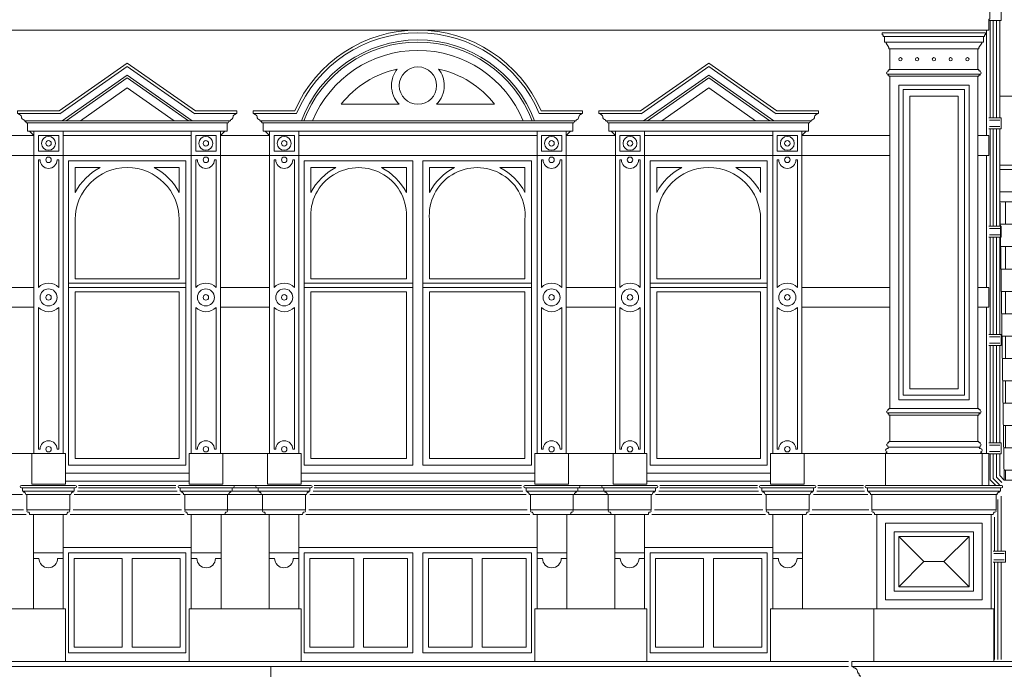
# Model space of a CAD drawing. Extents: x 0 to 286551, y -50 to 581131.
# Tile 193 of 207: x 268717 to 277666, y 561700 to 567604. Entities that reach past the tile are written whole.
import ezdxf

# ---------------------------------------------------------------- set-up
doc = ezdxf.new("R2010")
doc.units = 0
doc.header["$MEASUREMENT"] = 0
doc.layers.add('0.15 GRIJS', color=252, linetype='CONTINUOUS', lineweight=15)

msp = doc.modelspace()

# ---------------------------------------------------------------- hatches: boundary and pattern name
at = {"layer": '0.15 GRIJS'}
h = msp.add_hatch(dxfattribs=at)
h.set_pattern_fill('AR-B88', color=256, style=0)
h.set_pattern_definition([(0, (251971.76, 622843.67), (0, 203.2), []), (90, (251971.76, 622843.67), (-101.6, 203.2), [203.2, -203.2])])
h.paths.add_polyline_path([(283939.5, 566038.2), (277626.5, 566038.2), (277666.5, 563420.2), (283939.5, 563420.2)])
edge = h.paths.add_edge_path(flags=16)
edge.add_arc((279121.7, 564980.4), 540.8, 0, 360)
edge = h.paths.add_edge_path(flags=16)
edge.add_arc((281949.7, 564980.4), 540.8, 0, 360)

# ---------------------------------------------------------------- linework, layer by layer
for p, q in [((269694.4, 567210.2), (269074.7, 566775.2)), ((269080.5, 566748.8), (269694.4, 567179.7)), ((269694.4, 567210.2), (270314.2, 566775.2)), ((270308.3, 566748.8), (269694.4, 567179.7)), ((274979.4, 567210.2), (274359.7, 566775.2)), ((274365.5, 566748.8), (274979.4, 567179.7)), ((274979.4, 567210.2), (275599.2, 566775.2)), ((275593.3, 566748.8), (274979.4, 567179.7)), ((269694.4, 566984.2), (269268.5, 566685.2)), ((269694.4, 566984.2), (270120.4, 566685.2)), ((274979.4, 566984.2), (274553.5, 566685.2)), ((274979.4, 566984.2), (275405.4, 566685.2)), ((269074.7, 566775.2), (268696.9, 566775.2)), ((268696.9, 566750.2), (269085, 566750.2)), ((270691.9, 566750.2), (270303.9, 566750.2)), ((274359.7, 566775.2), (273981.9, 566775.2)), ((273981.9, 566775.2), (273981.9, 566750.2)), ((273981.9, 566750.2), (274370, 566750.2)), ((275976.9, 566750.2), (275588.9, 566750.2)), ((268806.9, 566590.2), (268846.9, 566550.2)), ((270581.9, 566590.2), (270541.9, 566550.2)), ((270949, 566590.2), (270989, 566550.2)), ((273724, 566590.2), (273684, 566550.2)), ((274091.9, 566590.2), (274131.9, 566550.2)), ((275866.9, 566590.2), (275826.9, 566550.2)), ((283939.5, 566281.2), (277626.5, 566281.2)), ((277626.5, 566241.2), (283939.5, 566241.2)), ((277626.5, 566038.2), (283939.5, 566038.2))]:
    msp.add_line(p, q, dxfattribs=at)
for points in [[(277506.1, 567510.2), (277526.1, 567510.2), (277526.1, 567610.2), (277536.1, 567610.2), (277536.1, 567690.2), (277544.5, 567690.2, -0.459597), (277576.1, 567730.2), (277576.1, 567745.2), (277586.1, 567745.2), (277586.1, 567810.2)], [(272336.5, 567510.2, 0.298874), (271216.7, 566775.2), (270839, 566775.2), (270839, 566750.2), (271233.3, 566750.2, -0.302605), (272336.5, 567485.2)], [(272336.5, 567510.2, -0.298874), (273456.3, 566775.2), (273834, 566775.2), (273834, 566750.2), (273439.7, 566750.2, 0.302605), (272336.5, 567485.2)], [(276626.9, 567090.2), (276616.9, 567090.2), (276616.9, 567100.2), (276606.9, 567100.2), (276606.9, 567110.2, -1), (276606.9, 567130.2), (276606.9, 567140.2), (276616.9, 567140.2), (276616.9, 567150.2), (276626.9, 567150.2), (276626.9, 567150.2)], [(277426.1, 567090.2), (277436.1, 567090.2), (277436.1, 567100.2), (277446.1, 567100.2), (277446.1, 567110.2, 1), (277446.1, 567130.2), (277446.1, 567140.2), (277436.1, 567140.2), (277436.1, 567150.2), (277426.1, 567150.2), (277426.1, 567150.2)], [(269694.4, 566590.2), (268786.9, 566590.2), (268786.9, 566665.2), (268776.9, 566665.2, 0.414214), (268756.9, 566685.2), (268756.9, 566695.2, -0.414214), (268731.9, 566720.2, 0.414214), (268706.9, 566745.2), (268706.9, 566750.2), (268696.9, 566750.2), (268696.9, 566775.2), (269074.7, 566775.2)], [(269694.4, 566590.2), (270601.9, 566590.2), (270601.9, 566665.2), (270611.9, 566665.2, -0.414214), (270631.9, 566685.2), (270631.9, 566695.2, 0.414214), (270656.9, 566720.2, -0.414214), (270681.9, 566745.2), (270681.9, 566750.2), (270691.9, 566750.2), (270691.9, 566775.2), (270314.2, 566775.2)], [(272336.5, 566590.2), (270929, 566590.2), (270929, 566665.2), (270919, 566665.2, 0.414214), (270899, 566685.2), (270899, 566695.2, -0.414214), (270874, 566720.2, 0.414214), (270849, 566745.2), (270849, 566750.2), (270839, 566750.2), (270839, 566775.2), (271216.7, 566775.2)], [(272336.5, 566590.2), (273744, 566590.2), (273744, 566665.2), (273754, 566665.2, -0.414214), (273774, 566685.2), (273774, 566695.2, 0.414214), (273799, 566720.2, -0.414214), (273824, 566745.2), (273824, 566750.2), (273834, 566750.2), (273834, 566775.2), (273456.3, 566775.2)], [(274979.4, 566590.2), (274071.9, 566590.2), (274071.9, 566665.2), (274061.9, 566665.2, 0.414214), (274041.9, 566685.2), (274041.9, 566695.2, -0.414214), (274016.9, 566720.2, 0.414214), (273991.9, 566745.2), (273991.9, 566750.2), (273981.9, 566750.2), (273981.9, 566775.2), (274359.7, 566775.2)], [(274979.4, 566590.2), (275886.9, 566590.2), (275886.9, 566665.2), (275896.9, 566665.2, -0.414214), (275916.9, 566685.2), (275916.9, 566695.2, 0.414214), (275941.9, 566720.2, -0.414214), (275966.9, 566745.2), (275966.9, 566750.2), (275976.9, 566750.2), (275976.9, 566775.2), (275599.2, 566775.2)], [(276626.9, 564010.5), (276616.9, 564010.5), (276616.9, 564020.5), (276606.9, 564020.5), (276606.9, 564030.5, -1), (276606.9, 564050.5), (276606.9, 564060.5), (276616.9, 564060.5), (276616.9, 564070.5), (276626.9, 564070.5), (276626.9, 564070.5)], [(277426.1, 564010.5), (277436.1, 564010.5), (277436.1, 564020.5), (277446.1, 564020.5), (277446.1, 564030.5, 1), (277446.1, 564050.5), (277446.1, 564060.5), (277436.1, 564060.5), (277436.1, 564070.5), (277426.1, 564070.5), (277426.1, 564070.5)], [(276586.9, 563660.5), (276601.9, 563675.5, -1), (276601.9, 563705.5, 0.414214), (276616.9, 563720.5), (276606.9, 563720.5), (276606.9, 563730.5, -1), (276606.9, 563750.5), (276606.9, 563760.5), (276616.9, 563760.5), (276616.9, 563770.5), (276626.9, 563770.5)], [(277466.1, 563660.5), (277451.1, 563675.5, 1), (277451.1, 563705.5, -0.414214), (277436.1, 563720.5), (277446.1, 563720.5), (277446.1, 563730.5, 1), (277446.1, 563750.5), (277446.1, 563760.5), (277436.1, 563760.5), (277436.1, 563770.5), (277426.1, 563770.5)], [(268731.9, 563370.2, 1), (268731.9, 563350.2), (268741.9, 563350.2), (268741.9, 563320.2), (268751.9, 563320.2), (268751.9, 563310.2, -0.414214), (268771.9, 563290.2), (268781.9, 563290.2), (268781.9, 563148.2), (268791.9, 563148.2, 1), (268791.9, 563128.2), (268801.9, 563128.2), (268801.9, 563123.2, -0.267949), (268806.9, 563114.6), (268806.9, 563108.2), (268821.9, 563108.2), (269131.9, 563108.2), (269146.9, 563108.2), (269146.9, 563114.6, -0.267949), (269151.9, 563123.2), (269151.9, 563128.2), (269161.9, 563128.2, 1), (269161.9, 563148.2), (269171.9, 563148.2), (269171.9, 563290.2), (269181.9, 563290.2, -0.414214), (269201.9, 563310.2), (269201.9, 563320.2), (269211.9, 563320.2), (269211.9, 563350.2), (269221.9, 563350.2, 1), (269221.9, 563370.2)], [(270656.9, 563370.2, -1), (270656.9, 563350.2), (270646.9, 563350.2), (270646.9, 563320.2), (270636.9, 563320.2), (270636.9, 563310.2, 0.414214), (270616.9, 563290.2), (270606.9, 563290.2), (270606.9, 563148.2), (270596.9, 563148.2, -1), (270596.9, 563128.2), (270586.9, 563128.2), (270586.9, 563123.2, 0.267949), (270581.9, 563114.6), (270581.9, 563108.2), (270566.9, 563108.2), (270256.9, 563108.2), (270241.9, 563108.2), (270241.9, 563114.6, 0.267949), (270236.9, 563123.2), (270236.9, 563128.2), (270226.9, 563128.2, -1), (270226.9, 563148.2), (270216.9, 563148.2), (270216.9, 563290.2), (270206.9, 563290.2, 0.414214), (270186.9, 563310.2), (270186.9, 563320.2), (270176.9, 563320.2), (270176.9, 563350.2), (270166.9, 563350.2, -1), (270166.9, 563370.2)], [(270874, 563370.2, 1), (270874, 563350.2), (270884, 563350.2), (270884, 563320.2), (270894, 563320.2), (270894, 563310.2, -0.414214), (270914, 563290.2), (270924, 563290.2), (270924, 563148.2), (270934, 563148.2, 1), (270934, 563128.2), (270944, 563128.2), (270944, 563123.2, -0.267949), (270949, 563114.6), (270949, 563108.2), (270964, 563108.2), (271274, 563108.2), (271289, 563108.2), (271289, 563114.6, -0.267949), (271294, 563123.2), (271294, 563128.2), (271304, 563128.2, 1), (271304, 563148.2), (271314, 563148.2), (271314, 563290.2), (271324, 563290.2, -0.414214), (271344, 563310.2), (271344, 563320.2), (271354, 563320.2), (271354, 563350.2), (271364, 563350.2, 1), (271364, 563370.2)], [(273799, 563370.2, -1), (273799, 563350.2), (273789, 563350.2), (273789, 563320.2), (273779, 563320.2), (273779, 563310.2, 0.414214), (273759, 563290.2), (273749, 563290.2), (273749, 563148.2), (273739, 563148.2, -1), (273739, 563128.2), (273729, 563128.2), (273729, 563123.2, 0.267949), (273724, 563114.6), (273724, 563108.2), (273709, 563108.2), (273399, 563108.2), (273384, 563108.2), (273384, 563114.6, 0.267949), (273379, 563123.2), (273379, 563128.2), (273369, 563128.2, -1), (273369, 563148.2), (273359, 563148.2), (273359, 563290.2), (273349, 563290.2, 0.414214), (273329, 563310.2), (273329, 563320.2), (273319, 563320.2), (273319, 563350.2), (273309, 563350.2, -1), (273309, 563370.2)], [(274016.9, 563370.2, 1), (274016.9, 563350.2), (274026.9, 563350.2), (274026.9, 563320.2), (274036.9, 563320.2), (274036.9, 563310.2, -0.414214), (274056.9, 563290.2), (274066.9, 563290.2), (274066.9, 563148.2), (274076.9, 563148.2, 1), (274076.9, 563128.2), (274086.9, 563128.2), (274086.9, 563123.2, -0.267949), (274091.9, 563114.6), (274091.9, 563108.2), (274106.9, 563108.2), (274416.9, 563108.2), (274431.9, 563108.2), (274431.9, 563114.6, -0.267949), (274436.9, 563123.2), (274436.9, 563128.2), (274446.9, 563128.2, 1), (274446.9, 563148.2), (274456.9, 563148.2), (274456.9, 563290.2), (274466.9, 563290.2, -0.414214), (274486.9, 563310.2), (274486.9, 563320.2), (274496.9, 563320.2), (274496.9, 563350.2), (274506.9, 563350.2, 1), (274506.9, 563370.2)], [(275941.9, 563370.2, -1), (275941.9, 563350.2), (275931.9, 563350.2), (275931.9, 563320.2), (275921.9, 563320.2), (275921.9, 563310.2, 0.414214), (275901.9, 563290.2), (275891.9, 563290.2), (275891.9, 563148.2), (275881.9, 563148.2, -1), (275881.9, 563128.2), (275871.9, 563128.2), (275871.9, 563123.2, 0.267949), (275866.9, 563114.6), (275866.9, 563108.2), (275851.9, 563108.2), (275541.9, 563108.2), (275526.9, 563108.2), (275526.9, 563114.6, 0.267949), (275521.9, 563123.2), (275521.9, 563128.2), (275511.9, 563128.2, -1), (275511.9, 563148.2), (275501.9, 563148.2), (275501.9, 563290.2), (275491.9, 563290.2, 0.414214), (275471.9, 563310.2), (275471.9, 563320.2), (275461.9, 563320.2), (275461.9, 563350.2), (275451.9, 563350.2, -1), (275451.9, 563370.2)], [(276411.5, 563370.2, 1), (276411.5, 563350.2), (276421.5, 563350.2), (276421.5, 563320.2), (276431.5, 563320.2), (276431.5, 563310.2, -0.414214), (276451.5, 563290.2), (276461.5, 563290.2), (276461.5, 563148.2), (276471.5, 563148.2, 1), (276471.5, 563128.2), (276481.5, 563128.2), (276481.5, 563123.2, -0.267949), (276486.5, 563114.6), (276486.5, 563108.2), (276501.5, 563108.2), (277551.5, 563108.2), (277566.5, 563108.2), (277566.5, 563114.6, -0.267949), (277571.5, 563123.2), (277571.5, 563128.2), (277581.5, 563128.2, 1), (277581.5, 563148.2), (277591.5, 563148.2), (277591.5, 563290.2), (277601.5, 563290.2, -0.414214), (277621.5, 563310.2), (277621.5, 563320.2), (277631.5, 563320.2), (277631.5, 563350.2), (277641.5, 563350.2, 1), (277641.5, 563370.2)], [(268841.9, 562708.2), (268891.9, 562708.2, 1), (269061.9, 562708.2), (269111.9, 562708.2)], [(270546.9, 562708.2), (270496.9, 562708.2, -1), (270326.9, 562708.2), (270276.9, 562708.2)], [(270984, 562708.2), (271034, 562708.2, 1), (271204, 562708.2), (271254, 562708.2)], [(273689, 562708.2), (273639, 562708.2, -1), (273469, 562708.2), (273419, 562708.2)], [(274126.1, 562708.2), (274176.1, 562708.2, 1), (274346.1, 562708.2), (274396.1, 562708.2)], [(275832.8, 562708.2), (275782.8, 562708.2, -1), (275612.8, 562708.2), (275562.8, 562708.2)], [(277696.5, 561575.2), (276356.5, 561575.2), (276356.5, 561575.2), (276356.5, 561575.2), (276356.5, 561575.2), (276356.5, 561645.2), (276346.5, 561645.2), (276346.5, 561655.2, 0.414214), (276336.5, 561665.2), (276336.5, 561675.2), (276331.5, 561675.2, 0.414214), (276291.5, 561715.2), (276291.5, 561725.2), (276281.5, 561725.2), (276281.5, 561770.2), (277026.5, 561770.2), (277771.5, 561770.2)]]:
    msp.add_lwpolyline(points, format="xyb", dxfattribs=at)
for points in [[(277526.5, 567597.9), (277626.5, 567597.9), (277636.5, 567597.9), (277636.5, 567697.9), (277543.9, 567697.9)], [(277536.5, 566712.9), (277536.5, 567597.9)], [(277566.5, 567597.9), (277566.5, 566712.9)], [(277596.5, 567597.9), (277596.5, 566712.9)], [(277626.5, 567597.9), (277626.5, 566712.9)], [(272336.5, 567510.2), (267166.9, 567510.2)], [(272336.5, 567510.2), (277506.1, 567510.2)], [(277506.1, 566550.2), (277506.1, 567510.2)], [(276576.9, 567450.2), (277026.5, 567450.2)], [(277476.1, 567450.2), (277026.5, 567450.2)], [(276576.9, 567400.2), (277026.5, 567400.2)], [(276626.9, 567150.2), (276626.9, 567340.2)], [(277476.1, 567400.2), (277026.5, 567400.2)], [(277426.1, 567150.2), (277426.1, 567340.2)], [(276626.9, 567150.2), (277426.1, 567150.2)], [(269103.1, 566685.2), (269694.4, 567100.3)], [(269137.9, 566685.2), (269694.4, 567075.8)], [(270285.8, 566685.2), (269694.4, 567100.3)], [(270251, 566685.2), (269694.4, 567075.8)], [(274388.1, 566685.2), (274979.4, 567100.3)], [(274422.9, 566685.2), (274979.4, 567075.8)], [(275570.8, 566685.2), (274979.4, 567100.3)], [(275536, 566685.2), (274979.4, 567075.8)], [(276606.9, 567110.2), (277446.1, 567110.2)], [(276626.9, 564070.5), (276626.9, 567090.2)], [(276626.9, 567090.2), (277426.1, 567090.2)], [(277426.1, 564070.5), (277426.1, 567090.2)], [(277626.5, 566908.1), (278272.8, 566908.1)], [(277526.5, 566612.9), (277626.5, 566612.9), (277636.5, 566612.9), (277636.5, 566712.9), (277526.5, 566712.9)], [(277626.5, 566691.6), (277530.9, 566691.6)], [(268756.9, 566685.2), (269694.4, 566685.2)], [(268786.9, 566665.2), (269694.4, 566665.2)], [(270631.9, 566685.2), (269694.4, 566685.2)], [(270601.9, 566665.2), (269694.4, 566665.2)], [(270899, 566685.2), (272336.5, 566685.2)], [(270929, 566665.2), (272336.5, 566665.2)], [(273774, 566685.2), (272336.5, 566685.2)], [(273744, 566665.2), (272336.5, 566665.2)], [(274041.9, 566685.2), (274979.4, 566685.2)], [(274071.9, 566665.2), (274979.4, 566665.2)], [(275916.9, 566685.2), (274979.4, 566685.2)], [(275886.9, 566665.2), (274979.4, 566665.2)], [(277626.5, 566634.1), (277530.9, 566634.1)], [(277536.5, 565727.9), (277536.5, 566612.9)], [(277566.5, 566612.9), (277566.5, 565727.9)], [(277596.5, 566612.9), (277596.5, 565727.9)], [(277626.5, 566612.9), (277626.5, 565727.9)], [(268846.9, 566550.2), (268046.1, 566550.2)], [(269111.9, 566550.2), (270276.9, 566550.2)], [(270989, 566550.2), (270541.9, 566550.2)], [(271254, 566550.2), (273419, 566550.2)], [(273684, 566550.2), (274131.1, 566550.2)], [(274396.9, 566550.2), (275561.9, 566550.2)], [(275826.1, 566550.2), (276626.9, 566550.2)], [(277426.1, 566550.2), (277526.1, 566550.2), (277526.1, 566370.2), (277426.1, 566370.2)], [(268846.9, 566370.2), (268046.1, 566370.2)], [(268846.9, 563660.5), (268846.9, 566370.2)], [(269111.9, 563660.5), (269111.9, 566370.2)], [(269111.9, 566370.2), (270276.9, 566370.2)], [(270276.9, 563660.5), (270276.9, 566370.2)], [(270989, 566370.2), (270541.9, 566370.2)], [(270541.9, 563660.5), (270541.9, 566370.2)], [(270989, 563660.5), (270989, 566370.2)], [(271254, 563660.5), (271254, 566370.2)], [(271254, 566370.2), (273419, 566370.2)], [(273419, 563660.5), (273419, 566370.2)], [(273684, 566370.2), (274131.1, 566370.2)], [(273684, 563660.5), (273684, 566370.2)], [(274131.9, 563660.5), (274131.9, 566370.2)], [(274396.9, 563660.5), (274396.9, 566370.2)], [(274396.9, 566370.2), (275561.9, 566370.2)], [(275561.9, 563660.5), (275561.9, 566370.2)], [(275826.1, 566370.2), (276626.9, 566370.2)], [(275826.9, 563660.5), (275826.9, 566370.2)], [(277506.1, 565170.2), (277506.1, 566370.2)], [(269161.9, 566320.2), (269161.9, 563554), (270226.9, 563554), (270226.9, 566320.2)], [(271304, 566320.2), (271304, 563554), (272291.5, 563554), (272291.5, 566320.2)], [(273369, 566320.2), (273369, 563554), (272381.5, 563554), (272381.5, 566320.2)], [(274446.9, 566320.2), (274446.9, 563554), (275511.9, 563554), (275511.9, 566320.2)], [(277526.5, 565627.9), (277626.5, 565627.9), (277636.5, 565627.9), (277636.5, 565727.9), (277526.5, 565727.9)], [(277626.5, 565706.6), (277530.9, 565706.6)], [(277626.5, 565649.1), (277530.9, 565649.1)], [(277536.5, 564742.9), (277536.5, 565627.9)], [(277566.5, 565627.9), (277566.5, 564742.9)], [(277596.5, 565627.9), (277596.5, 564742.9)], [(277626.5, 565627.9), (277626.5, 564742.9)], [(268846.9, 565170.2), (268046.1, 565170.2)], [(269161.9, 565210.2), (270226.9, 565210.2)], [(269161.9, 565170.2), (270226.9, 565170.2)], [(270989, 565170.2), (270541.9, 565170.2)], [(271304, 565210.2), (272291.5, 565210.2)], [(271304, 565170.2), (272291.5, 565170.2)], [(273369, 565210.2), (272381.5, 565210.2)], [(273369, 565170.2), (272381.5, 565170.2)], [(273684, 565170.2), (274131.1, 565170.2)], [(274446.9, 565210.2), (275511.9, 565210.2)], [(274446.9, 565170.2), (275511.9, 565170.2)], [(275826.1, 565170.2), (276626.9, 565170.2)], [(277426.1, 565170.2), (277526.1, 565170.2), (277526.1, 564990.2), (277426.1, 564990.2)], [(268846.9, 564990.2), (268046.1, 564990.2)], [(270989, 564990.2), (270541.9, 564990.2)], [(273684, 564990.2), (274131.1, 564990.2)], [(275826.1, 564990.2), (276626.9, 564990.2)], [(277506.1, 563660.5), (277506.1, 564990.2)], [(277526.5, 564742.9), (277626.5, 564742.9), (277636.5, 564742.9), (277636.5, 564642.9), (277526.5, 564642.9)], [(277626.5, 564721.6), (277530.9, 564721.6)], [(277626.5, 564664.1), (277530.9, 564664.1)], [(277536.5, 564642.9), (277536.5, 563757.9)], [(277566.5, 563757.9), (277566.5, 564642.9)], [(277596.5, 563757.9), (277596.5, 564642.9)], [(277626.5, 563757.9), (277626.5, 564642.9)], [(276606.9, 564030.5), (277446.1, 564030.5)], [(276626.9, 564070.5), (277426.1, 564070.5)], [(276626.9, 563770.5), (276626.9, 564010.5)], [(276626.9, 564010.5), (277426.1, 564010.5)], [(277426.1, 563770.5), (277426.1, 564010.5)], [(276626.9, 563770.5), (277426.1, 563770.5)], [(277526.5, 563757.9), (277626.5, 563757.9), (277636.5, 563757.9), (277636.5, 563657.9), (277526.5, 563657.9)], [(277626.5, 563736.6), (277530.9, 563736.6)], [(268086.1, 563660.5), (268826.9, 563660.5)], [(270561.9, 563660.5), (270969, 563660.5)], [(273704, 563660.5), (274111.9, 563660.5)], [(276586.9, 563660.5), (275846.1, 563660.5)], [(276616.9, 563720.5), (277436.1, 563720.5)], [(277466.1, 563660.5), (277526.1, 563660.5), (277526.1, 563370.2)], [(277626.5, 563679.1), (277530.9, 563679.1)], [(277589.2, 563370.2), (277536.5, 563422.9), (277536.5, 563657.9)], [(277624.1, 563377.8), (277566.5, 563435.4), (277566.5, 563657.9)], [(277645.3, 563399), (277596.5, 563447.8), (277596.5, 563657.9)], [(277666.5, 563420.2), (277626.5, 563460.2), (277626.5, 563657.9)], [(269131.9, 563484), (270256.9, 563484)], [(271274, 563484), (273399, 563484)], [(274416.9, 563484), (275541.9, 563484)], [(269131.9, 563410.2), (270256.9, 563410.2)], [(271274, 563410.2), (273399, 563410.2)], [(274416.9, 563410.2), (275541.9, 563410.2)], [(268741.9, 563290.2), (268494.2, 563290.2)], [(269221.9, 563370.2), (268731.9, 563370.2)], [(268741.9, 563350.2), (269211.9, 563350.2)], [(269201.9, 563320.2), (268751.9, 563320.2)], [(269171.9, 563290.2), (268781.9, 563290.2)], [(269211.9, 563290.2), (269694.4, 563290.2)], [(269241.9, 563320.2), (269694.4, 563320.2)], [(269251.9, 563370.2), (269694.4, 563370.2)], [(269251.9, 563350.2), (269694.4, 563350.2)], [(270136.9, 563370.2), (269694.4, 563370.2)], [(270136.9, 563350.2), (269694.4, 563350.2)], [(270146.9, 563320.2), (269694.4, 563320.2)], [(270176.9, 563290.2), (269694.4, 563290.2)], [(270166.9, 563370.2), (270656.9, 563370.2)], [(270646.9, 563350.2), (270176.9, 563350.2)], [(270186.9, 563320.2), (270636.9, 563320.2)], [(270216.9, 563290.2), (270606.9, 563290.2)], [(270616.9, 563290.2), (270914, 563290.2)], [(270646.9, 563320.2), (270884, 563320.2)], [(270656.9, 563370.2), (270874, 563370.2)], [(270656.9, 563350.2), (270874, 563350.2)], [(271364, 563370.2), (270874, 563370.2)], [(270884, 563350.2), (271354, 563350.2)], [(271344, 563320.2), (270894, 563320.2)], [(271314, 563290.2), (270924, 563290.2)], [(271354, 563290.2), (272336.5, 563290.2)], [(271384, 563320.2), (272336.5, 563320.2)], [(271394, 563370.2), (272336.5, 563370.2)], [(271394, 563350.2), (272336.5, 563350.2)], [(273279, 563370.2), (272336.5, 563370.2)], [(273279, 563350.2), (272336.5, 563350.2)], [(273289, 563320.2), (272336.5, 563320.2)], [(273319, 563290.2), (272336.5, 563290.2)], [(273309, 563370.2), (273799, 563370.2)], [(273789, 563350.2), (273319, 563350.2)], [(273329, 563320.2), (273779, 563320.2)], [(273359, 563290.2), (273749, 563290.2)], [(274056.1, 563290.2), (273759, 563290.2)], [(274026.1, 563320.2), (273789, 563320.2)], [(274016.1, 563370.2), (273799, 563370.2)], [(274016.1, 563350.2), (273799, 563350.2)], [(274506.9, 563370.2), (274016.9, 563370.2)], [(274026.9, 563350.2), (274496.9, 563350.2)], [(274486.9, 563320.2), (274036.9, 563320.2)], [(274456.9, 563290.2), (274066.9, 563290.2)], [(274496.9, 563290.2), (274979.4, 563290.2)], [(274526.9, 563320.2), (274979.4, 563320.2)], [(274536.9, 563370.2), (274979.4, 563370.2)], [(274536.9, 563350.2), (274979.4, 563350.2)], [(275421.9, 563370.2), (274979.4, 563370.2)], [(275421.9, 563350.2), (274979.4, 563350.2)], [(275431.9, 563320.2), (274979.4, 563320.2)], [(275461.9, 563290.2), (274979.4, 563290.2)], [(275451.9, 563370.2), (275941.9, 563370.2)], [(275931.9, 563350.2), (275461.9, 563350.2)], [(275471.9, 563320.2), (275921.9, 563320.2)], [(275501.9, 563290.2), (275891.9, 563290.2)], [(275931.1, 563290.2), (276178.8, 563290.2)], [(275961.1, 563320.2), (276178.8, 563320.2)], [(275971.1, 563370.2), (276178.8, 563370.2)], [(275971.1, 563350.2), (276178.8, 563350.2)], [(276386.5, 563370.2), (276178.8, 563370.2)], [(276386.5, 563350.2), (276178.8, 563350.2)], [(276396.5, 563320.2), (276178.8, 563320.2)], [(276426.5, 563290.2), (276178.8, 563290.2)], [(277641.5, 563370.2), (276411.5, 563370.2)], [(276421.5, 563350.2), (277631.5, 563350.2)], [(277621.5, 563320.2), (276431.5, 563320.2)], [(277591.5, 563290.2), (276461.5, 563290.2)], [(277606.5, 562772.9), (277606.5, 563242.6)], [(277636.5, 562772.9), (277636.5, 563273.8)], [(268751.9, 563148.2), (268494.2, 563148.2)], [(268776.9, 563108.2), (268494.2, 563108.2)], [(268791.9, 563148.2), (269161.9, 563148.2)], [(269176.9, 563108.2), (269694.4, 563108.2)], [(269201.9, 563148.2), (269694.4, 563148.2)], [(270186.9, 563148.2), (269694.4, 563148.2)], [(270211.9, 563108.2), (269694.4, 563108.2)], [(270596.9, 563148.2), (270226.9, 563148.2)], [(270581.9, 563108.2), (270949, 563108.2)], [(270606.9, 563148.2), (270924, 563148.2)], [(270934, 563148.2), (271304, 563148.2)], [(271319, 563108.2), (272336.5, 563108.2)], [(271344, 563148.2), (272336.5, 563148.2)], [(273329, 563148.2), (272336.5, 563148.2)], [(273354, 563108.2), (272336.5, 563108.2)], [(273739, 563148.2), (273369, 563148.2)], [(274091.1, 563108.2), (273724, 563108.2)], [(274066.1, 563148.2), (273749, 563148.2)], [(274076.9, 563148.2), (274446.9, 563148.2)], [(274461.9, 563108.2), (274979.4, 563108.2)], [(274486.9, 563148.2), (274979.4, 563148.2)], [(275471.9, 563148.2), (274979.4, 563148.2)], [(275496.9, 563108.2), (274979.4, 563108.2)], [(275881.9, 563148.2), (275511.9, 563148.2)], [(275896.1, 563108.2), (276178.8, 563108.2)], [(275921.1, 563148.2), (276178.8, 563148.2)], [(276436.5, 563148.2), (276178.8, 563148.2)], [(276461.5, 563108.2), (276178.8, 563108.2)], [(276471.5, 563148.2), (277581.5, 563148.2)], [(277576.5, 562772.9), (277576.5, 563082.2)], [(276706.5, 562908.2), (276935.5, 562679.2), (276706.5, 562450.2)], [(277346.5, 562908.2), (277117.5, 562679.2), (277346.5, 562450.2)], [(269111.9, 562808.2), (270276.9, 562808.2)], [(271254, 562808.2), (273419, 562808.2)], [(275561.1, 562808.2), (274396.1, 562808.2)], [(277566.5, 562772.9), (277666.5, 562772.9), (277676.5, 562772.9), (277676.5, 562672.9), (277566.5, 562672.9)], [(277666.5, 562751.6), (277570.9, 562751.6)], [(277117.5, 562679.2), (276935.5, 562679.2)], [(277666.5, 562694.1), (277570.9, 562694.1)], [(277576.5, 561787.9), (277576.5, 562672.9)], [(277606.5, 561787.9), (277606.5, 562672.9)], [(277636.5, 561787.9), (277636.5, 562672.9)], [(268191.5, 562250.2), (269111.9, 562250.2), (269131.9, 562250.2), (269131.9, 561770.2)], [(270765.5, 562250.2), (270276.9, 562250.2), (270256.9, 562250.2), (270256.9, 561770.2)], [(270765.5, 562250.2), (271254, 562250.2), (271274, 562250.2), (271274, 561770.2)], [(273907.5, 562250.2), (273419, 562250.2), (273399, 562250.2), (273399, 561770.2)], [(273907.5, 562250.2), (274396.1, 562250.2), (274416.1, 562250.2), (274416.1, 561770.2)], [(276481.5, 562250.2), (275562.8, 562250.2), (275542.8, 562250.2), (275542.8, 561770.2)], [(268421.5, 561770.2), (272336.5, 561770.2)], [(276251.5, 561770.2), (272336.5, 561770.2)], [(277026.5, 561770.2), (276281.5, 561770.2), (276281.5, 561725.2), (277026.5, 561725.2)], [(277026.5, 561770.2), (277771.5, 561770.2), (277771.5, 561725.2), (277026.5, 561725.2)], [(268421.5, 561725.2), (272336.5, 561725.2)], [(271000.5, 561727.9), (271000.5, 560781.1)], [(276251.5, 561725.2), (272336.5, 561725.2)]]:
    msp.add_lwpolyline(points, dxfattribs=at)
for points in [[(277426.1, 567340.2), (277436.1, 567340.2), (277436.1, 567350.2), (277461.1, 567390.2), (277461.1, 567400.2), (277476.1, 567400.2), (277476.1, 567450.2), (277486.1, 567450.2), (277486.1, 567465.2), (277496.1, 567465.2), (277496.1, 567485.2), (277026.5, 567485.2), (276556.9, 567485.2), (276556.9, 567465.2), (276566.9, 567465.2), (276566.9, 567450.2), (276576.9, 567450.2), (276576.9, 567400.2), (276591.9, 567400.2), (276591.9, 567390.2), (276616.9, 567350.2), (276616.9, 567340.2), (276626.9, 567340.2), (277026.5, 567340.2)], [(276706.9, 567010.2), (277346.1, 567010.2), (277346.1, 564150.5), (276706.9, 564150.5)], [(276746.9, 566970.2), (277306.1, 566970.2), (277306.1, 564190.5), (276746.9, 564190.5)], [(276806.9, 566910.2), (277246.1, 566910.2), (277246.1, 564250.5), (276806.9, 564250.5)], [(269111.9, 566590.2), (269111.9, 566370.2), (268846.9, 566370.2), (268846.9, 566590.2)], [(268886.9, 566550.2), (269071.9, 566550.2), (269071.9, 566410.2), (268886.9, 566410.2)], [(270276.9, 566590.2), (270276.9, 566370.2), (270541.9, 566370.2), (270541.9, 566590.2)], [(270501.9, 566550.2), (270316.9, 566550.2), (270316.9, 566410.2), (270501.9, 566410.2)], [(271254, 566590.2), (271254, 566370.2), (270989, 566370.2), (270989, 566590.2)], [(271029, 566550.2), (271214, 566550.2), (271214, 566410.2), (271029, 566410.2)], [(273419, 566590.2), (273419, 566370.2), (273684, 566370.2), (273684, 566590.2)], [(273644, 566550.2), (273459, 566550.2), (273459, 566410.2), (273644, 566410.2)], [(274396.9, 566590.2), (274396.9, 566370.2), (274131.9, 566370.2), (274131.9, 566590.2)], [(274171.9, 566550.2), (274356.9, 566550.2), (274356.9, 566410.2), (274171.9, 566410.2)], [(275561.9, 566590.2), (275561.9, 566370.2), (275826.9, 566370.2), (275826.9, 566590.2)], [(275786.9, 566550.2), (275601.9, 566550.2), (275601.9, 566410.2), (275786.9, 566410.2)], [(270226.9, 565170.2), (269161.9, 565170.2), (269161.9, 566320.2), (270226.9, 566320.2)], [(272291.5, 565170.2), (271304, 565170.2), (271304, 566320.2), (272291.5, 566320.2)], [(272381.5, 565170.2), (273369, 565170.2), (273369, 566320.2), (272381.5, 566320.2)], [(275511.9, 565170.2), (274446.9, 565170.2), (274446.9, 566320.2), (275511.9, 566320.2)], [(283939.5, 566038.2), (277626.5, 566038.2), (277626.5, 566038.2), (277626.5, 566038.2), (277626.5, 566038.2), (277626.5, 566038.2), (277666.5, 563420.2), (277666.5, 563420.2), (277666.5, 563420.2), (283939.5, 563420.2), (283939.5, 563420.2)], [(270166.9, 563616.5), (270166.9, 565130.2), (269221.9, 565130.2), (269221.9, 563616.5)], [(272231.5, 563616.5), (272231.5, 565130.2), (271364, 565130.2), (271364, 563616.5)], [(272441.5, 563616.5), (272441.5, 565130.2), (273309, 565130.2), (273309, 563616.5)], [(275451.9, 563616.5), (275451.9, 565130.2), (274506.9, 565130.2), (274506.9, 563616.5)], [(269131.9, 563382), (269131.9, 563660.5), (268826.9, 563660.5), (268826.9, 563382)], [(270256.9, 563382), (270256.9, 563660.5), (270561.9, 563660.5), (270561.9, 563382)], [(271274, 563382), (271274, 563660.5), (270969, 563660.5), (270969, 563382)], [(273399, 563382), (273399, 563660.5), (273704, 563660.5), (273704, 563382)], [(274416.9, 563382), (274416.9, 563660.5), (274111.9, 563660.5), (274111.9, 563382)], [(275541.9, 563382), (275541.9, 563660.5), (275846.9, 563660.5), (275846.9, 563382)], [(276586.9, 563370.2), (277466.1, 563370.2), (277466.1, 563660.5), (276586.9, 563660.5)], [(268841.9, 562758.2), (269111.9, 562758.2), (269111.9, 563108.2), (268841.9, 563108.2)], [(270546.9, 562758.2), (270276.9, 562758.2), (270276.9, 563108.2), (270546.9, 563108.2)], [(270984, 562758.2), (271254, 562758.2), (271254, 563108.2), (270984, 563108.2)], [(273689, 562758.2), (273419, 562758.2), (273419, 563108.2), (273689, 563108.2)], [(274126.1, 562758.2), (274396.1, 562758.2), (274396.1, 563108.2), (274126.1, 563108.2)], [(275832.8, 562758.2), (275562.8, 562758.2), (275562.8, 563108.2), (275832.8, 563108.2)], [(277546.5, 562250.2), (276506.5, 562250.2), (276506.5, 563108.2), (277546.5, 563108.2)], [(277466.5, 563028.2), (276586.5, 563028.2), (276586.5, 562330.2), (277466.5, 562330.2)], [(277386.5, 562948.2), (276666.5, 562948.2), (276666.5, 562410.2), (277386.5, 562410.2)], [(277346.5, 562908.2), (276706.5, 562908.2), (276706.5, 562450.2), (277346.5, 562450.2)], [(268841.9, 562758.2), (269111.9, 562758.2), (269111.9, 562250.2), (268841.9, 562250.2)], [(269161.9, 562758.2), (269161.9, 561850.2), (270226.9, 561850.2), (270226.9, 562758.2)], [(270546.9, 562758.2), (270276.9, 562758.2), (270276.9, 562250.2), (270546.9, 562250.2)], [(270984, 562758.2), (271254, 562758.2), (271254, 562250.2), (270984, 562250.2)], [(271304, 562758.2), (271304, 561850.2), (272291.5, 561850.2), (272291.5, 562758.2)], [(273369, 562758.2), (273369, 561850.2), (272381.5, 561850.2), (272381.5, 562758.2)], [(273689, 562758.2), (273419, 562758.2), (273419, 562250.2), (273689, 562250.2)], [(274126.1, 562758.2), (274396.1, 562758.2), (274396.1, 562250.2), (274126.1, 562250.2)], [(275511.1, 562758.2), (275511.1, 561850.2), (274446.1, 561850.2), (274446.1, 562758.2)], [(275832.8, 562758.2), (275562.8, 562758.2), (275562.8, 562250.2), (275832.8, 562250.2)], [(269211.9, 562708.2), (269649.4, 562708.2), (269649.4, 561900.2), (269211.9, 561900.2)], [(269739.4, 562708.2), (270176.9, 562708.2), (270176.9, 561900.2), (269739.4, 561900.2)], [(271354, 562708.2), (271752.8, 562708.2), (271752.8, 561900.2), (271354, 561900.2)], [(271842.8, 562708.2), (272241.5, 562708.2), (272241.5, 561900.2), (271842.8, 561900.2)], [(272830.2, 562708.2), (272431.5, 562708.2), (272431.5, 561900.2), (272830.2, 561900.2)], [(273319, 562708.2), (272920.2, 562708.2), (272920.2, 561900.2), (273319, 561900.2)], [(274933.6, 562708.2), (274496.1, 562708.2), (274496.1, 561900.2), (274933.6, 561900.2)], [(275461.1, 562708.2), (275023.6, 562708.2), (275023.6, 561900.2), (275461.1, 561900.2)], [(276481.5, 561770.2), (276481.5, 562250.2), (277571.5, 562250.2), (277571.5, 561770.2)]]:
    msp.add_lwpolyline(points, close=True, dxfattribs=at)
for points in [[(272096.5, 567005.2, -0.170327), (272149.1, 567155.2, 0.175226), (271639, 566835.2), (272167.1, 566835.2, -0.199364)], [(272523.9, 567155.2, -0.170327), (272576.5, 567005.2, -0.199364), (272505.9, 566835.2), (273034, 566835.2, 0.175226)], [(269071.9, 565171.6), (269071.9, 566330.2), (269056.9, 566330.2, -1), (268901.9, 566330.2), (268886.9, 566330.2), (268886.9, 565171.6), (268886.9, 565171.6, -0.417901), (269071.9, 565171.6)], [(270316.9, 565171.6), (270316.9, 566330.2), (270331.9, 566330.2, 1), (270486.9, 566330.2), (270501.9, 566330.2), (270501.9, 565171.6), (270501.9, 565171.6, 0.417901), (270316.9, 565171.6)], [(271214, 565171.6), (271214, 566330.2), (271199, 566330.2, -1), (271044, 566330.2), (271029, 566330.2), (271029, 565171.6), (271029, 565171.6, -0.417901), (271214, 565171.6)], [(273459, 565171.6), (273459, 566330.2), (273474, 566330.2, 1), (273629, 566330.2), (273644, 566330.2), (273644, 565171.6), (273644, 565171.6, 0.417901), (273459, 565171.6)], [(274356.9, 565171.6), (274356.9, 566330.2), (274341.9, 566330.2, -1), (274186.9, 566330.2), (274171.9, 566330.2), (274171.9, 565171.6), (274171.9, 565171.6, -0.417901), (274356.9, 565171.6)], [(275601.9, 565171.6), (275601.9, 566330.2), (275616.9, 566330.2, 1), (275771.9, 566330.2), (275786.9, 566330.2), (275786.9, 565171.6), (275786.9, 565171.6, 0.417901), (275601.9, 565171.6)], [(270166.9, 565787.7, 1), (269221.9, 565787.7), (269221.9, 565250.2), (270166.9, 565250.2)], [(269221.9, 566260.2), (269448.9, 566260.2, 0.154262), (269221.9, 566033.3)], [(270166.9, 566260.2), (269940, 566260.2, -0.154262), (270166.9, 566033.3)], [(272231.5, 565787.7, 1.089337), (271364, 565787.7), (271364, 565250.2), (272231.5, 565250.2)], [(271364, 566260.2), (271590.9, 566260.2, 0.154262), (271364, 566033.3)], [(272231.5, 566260.2), (272004.6, 566260.2, -0.154262), (272231.5, 566033.3)], [(272441.5, 565787.7, -1.089337), (273309, 565787.7), (273309, 565250.2), (272441.5, 565250.2)], [(272441.5, 566260.2), (272668.4, 566260.2, 0.154262), (272441.5, 566033.3)], [(273309, 566260.2), (273082.1, 566260.2, -0.154262), (273309, 566033.3)], [(275451.9, 565787.7, 1), (274506.9, 565787.7), (274506.9, 565250.2), (275451.9, 565250.2)], [(274506.9, 566260.2), (274733.9, 566260.2, 0.154262), (274506.9, 566033.3)], [(275451.9, 566260.2), (275225, 566260.2, -0.154262), (275451.9, 566033.3)], [(269071.9, 564988.9), (269071.9, 563700.5), (269056.9, 563700.5, 1), (268901.9, 563700.5), (268886.9, 563700.5), (268886.9, 564988.9), (268886.9, 564988.9, 0.417901), (269071.9, 564988.9)], [(270316.9, 564988.9), (270316.9, 563700.5), (270331.9, 563700.5, -1), (270486.9, 563700.5), (270501.9, 563700.5), (270501.9, 564988.9), (270501.9, 564988.9, -0.417901), (270316.9, 564988.9)], [(271214, 564988.9), (271214, 563700.5), (271199, 563700.5, 1), (271044, 563700.5), (271029, 563700.5), (271029, 564988.9), (271029, 564988.9, 0.417901), (271214, 564988.9)], [(273459, 564988.9), (273459, 563700.5), (273474, 563700.5, -1), (273629, 563700.5), (273644, 563700.5), (273644, 564988.9), (273644, 564988.9, -0.417901), (273459, 564988.9)], [(274356.9, 564988.9), (274356.9, 563700.5), (274341.9, 563700.5, 1), (274186.9, 563700.5), (274171.9, 563700.5), (274171.9, 564988.9), (274171.9, 564988.9, 0.417901), (274356.9, 564988.9)], [(275601.9, 564988.9), (275601.9, 563700.5), (275616.9, 563700.5, -1), (275771.9, 563700.5), (275786.9, 563700.5), (275786.9, 564988.9), (275786.9, 564988.9, -0.417901), (275601.9, 564988.9)]]:
    msp.add_lwpolyline(points, format="xyb", close=True, dxfattribs=at)
for centre, radius in [((276721.9, 567245.2), 15), ((276874.2, 567245.2), 15), ((277026.5, 567245.2), 15), ((277178.8, 567245.2), 15), ((277331.1, 567245.2), 15), ((272336.5, 567005.2), 170), ((268979.4, 566480.2), 63.2), ((270409.4, 566480.2), 63.2), ((271121.5, 566480.2), 63.2), ((273551.5, 566480.2), 63.2), ((274264.4, 566480.2), 63.2), ((275694.4, 566480.2), 63.2), ((268979.4, 566480.2), 25), ((270409.4, 566480.2), 25), ((271121.5, 566480.2), 25), ((273551.5, 566480.2), 25), ((274264.4, 566480.2), 25), ((275694.4, 566480.2), 25), ((268979.4, 566330.2), 25), ((270409.4, 566330.2), 25), ((271121.5, 566330.2), 25), ((273551.5, 566330.2), 25), ((274264.4, 566330.2), 25), ((275694.4, 566330.2), 25), ((268979.4, 565080.2), 77.5), ((268979.4, 565080.2), 25), ((270409.4, 565080.2), 77.5), ((270409.4, 565080.2), 25), ((271121.5, 565080.2), 77.5), ((271121.5, 565080.2), 25), ((273551.5, 565080.2), 77.5), ((273551.5, 565080.2), 25), ((274264.4, 565080.2), 77.5), ((274264.4, 565080.2), 25), ((275694.4, 565080.2), 77.5), ((275694.4, 565080.2), 25), ((268979.4, 563700.5), 25), ((270409.4, 563700.5), 25), ((271121.5, 563700.5), 25), ((273551.5, 563700.5), 25), ((274264.4, 563700.5), 25), ((275694.4, 563700.5), 25)]:
    msp.add_circle(centre, radius, dxfattribs=at)
for radius, start, end in [(1130.5, 90, 159.52226), (1130.5, 20.47774, 90), (1110.5, 90, 159.13642), (1035.5, 90, 157.54614), (1110.5, 20.86358, 90), (1035.5, 22.45386, 90)]:
    msp.add_arc((272336.5, 566289.7), radius, start, end, dxfattribs=at)

doc.saveas('drawing.dxf')
